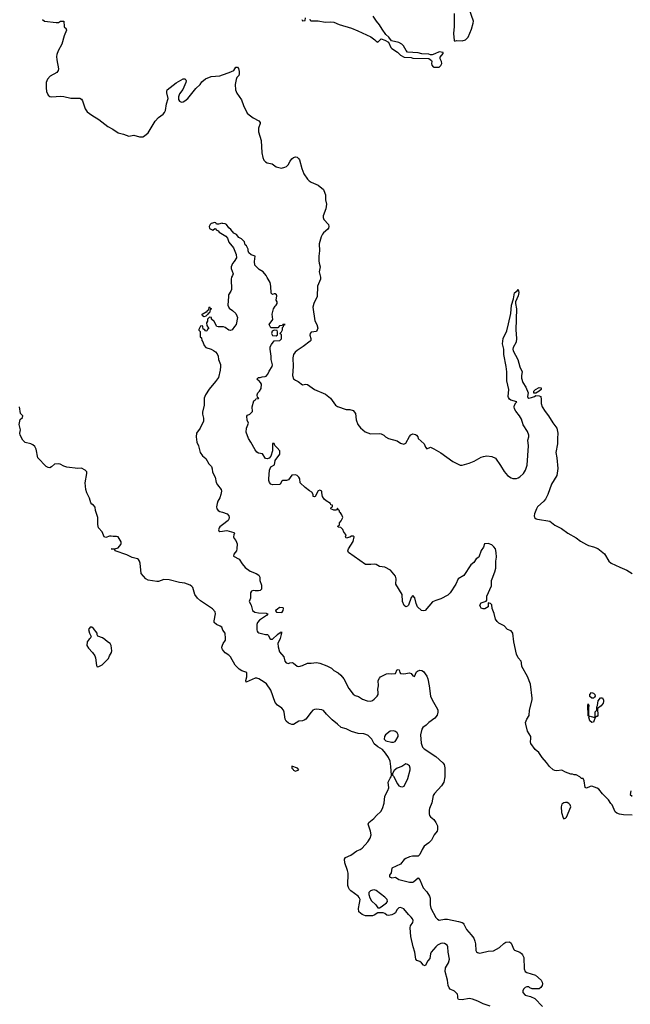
# Model space of a CAD drawing. Header units: inches. Extents: x 1793441 to 1900654, y 320892 to 470514.
# Tile 55 of 99: x 1857687 to 1864649, y 390716 to 401948. Entities that reach past the tile are written whole.
import ezdxf

# ---------------------------------------------------------------- set-up
doc = ezdxf.new("R2010")
doc.units = ezdxf.units.IN
doc.header["$MEASUREMENT"] = 0
for name, color, linetype in [('B8359', 7, 'Continuous'), ('B8369', 7, 'Continuous'), ('B8450', 7, 'Continuous'), ('B8460', 7, 'Continuous')]:
    doc.layers.add(name, color=color, linetype=linetype)

msp = doc.modelspace()

# ---------------------------------------------------------------- linework, layer by layer
at = {"layer": 'B8359', "color": 5}
for points, elevation in [([(1860000, 399625), (1859994, 399626), (1859954, 399614), (1859930, 399614), (1859922, 399630), (1859910, 399636), (1859870, 399622), (1859858, 399610), (1859848, 399590), (1859850, 399566), (1859890, 399548), (1859910, 399566), (1859922, 399562), (1859926, 399550), (1859950, 399538), (1859963, 399523), (1860000, 399501)], 220), ([(1860000, 398445), (1859950, 398445), (1859934, 398450), (1859904, 398504), (1859874, 398530), (1859874, 398550), (1859850, 398554), (1859828, 398532), (1859828, 398510), (1859818, 398490), (1859820, 398460), (1859838, 398430), (1859838, 398422), (1859827, 398413), (1859822, 398398), (1859810, 398394), (1859793, 398413), (1859778, 398418), (1859774, 398450), (1859770, 398454), (1859750, 398452), (1859730, 398414), (1859730, 398406), (1859746, 398390), (1859746, 398330), (1859758, 398318), (1859762, 398290), (1859774, 398274), (1859789, 398230), (1859810, 398209), (1859869, 398189), (1859896, 398176), (1859918, 398158), (1859937, 398137), (1859948, 398110), (1859952, 398070), (1859976, 398016), (1859978, 397990), (1859973, 397950), (1859952, 397868), (1859921, 397819), (1859848, 397732), (1859806, 397670), (1859789, 397631), (1859790, 397550), (1859770, 397470), (1859770, 397449), (1859782, 397402), (1859781, 397370), (1859744, 397290), (1859703, 397230), (1859698, 397190), (1859707, 397130), (1859727, 397087), (1859745, 397010), (1859770, 396974), (1859810, 396942), (1859842, 396882), (1859873, 396850), (1859883, 396823), (1859887, 396787), (1859914, 396730), (1859927, 396667), (1859941, 396641), (1859984, 396590), (1859987, 396570), (1859981, 396530), (1859970, 396495), (1859946, 396454), (1859938, 396430), (1859931, 396390), (1859934, 396370), (1859950, 396351), (1859970, 396339), (1860000, 396329)], 220), ([(1860000, 394995), (1859990, 395018), (1859971, 395031), (1859930, 395047), (1859906, 395070), (1859903, 395090), (1859920, 395170), (1859915, 395195), (1859887, 395227), (1859750, 395320), (1859714, 395350), (1859684, 395390), (1859660, 395470), (1859650, 395484), (1859630, 395497), (1859570, 395520), (1859510, 395528), (1859390, 395558), (1859330, 395561), (1859270, 395540), (1859250, 395538), (1859150, 395553), (1859124, 395570), (1859070, 395630), (1859060, 395750), (1859054, 395770), (1859041, 395790), (1859030, 395798), (1858970, 395814), (1858910, 395844), (1858774, 395890), (1858768, 395908), (1858728, 395910), (1858770, 395910), (1858810, 395925), (1858840, 395960), (1858845, 395970), (1858843, 395990), (1858809, 396050), (1858790, 396054), (1858751, 396051), (1858730, 396056), (1858710, 396055), (1858670, 396042), (1858650, 396047), (1858627, 396107), (1858585, 396150), (1858577, 396190), (1858578, 396270), (1858552, 396350), (1858547, 396387), (1858530, 396410), (1858510, 396423), (1858498, 396438), (1858484, 396490), (1858452, 396550), (1858440, 396590), (1858434, 396666), (1858453, 396770), (1858452, 396792), (1858435, 396810), (1858391, 396831), (1858350, 396830), (1858224, 396844), (1858190, 396854), (1858150, 396876), (1858130, 396880), (1858084, 396876), (1858050, 396846), (1858030, 396836), (1858010, 396841), (1857990, 396852), (1857895, 396950), (1857876, 397050), (1857860, 397080), (1857838, 397098), (1857814, 397110), (1857750, 397124), (1857723, 397150), (1857693, 397210), (1857690, 397230), (1857696, 397270), (1857679, 397330), (1857694, 397386), (1857719, 397410), (1857722, 397430), (1857695, 397455), (1857686, 397530)], 240), ([(1860000, 396187), (1859970, 396164), (1859960, 396150), (1859954, 396130), (1859958, 396118), (1859970, 396110), (1860000, 396115)], 220), ([(1860000, 394764), (1859997, 394770), (1859993, 394790), (1860000, 394811)], 240)]:
    msp.add_lwpolyline(points, dxfattribs=dict(at, elevation=elevation))
for points, elevation in [([(1859790, 398558), (1859770, 398568), (1859768, 398590), (1859814, 398614), (1859826, 398614), (1859830, 398634), (1859842, 398638), (1859846, 398670), (1859850, 398674), (1859858, 398658), (1859872, 398650), (1859858, 398642), (1859850, 398606), (1859838, 398602), (1859833, 398587), (1859810, 398566)], 220), ([(1858510, 395018), (1858490, 395018), (1858471, 394990), (1858481, 394950), (1858502, 394910), (1858491, 394890), (1858479, 394881), (1858455, 394850), (1858453, 394810), (1858470, 394777), (1858517, 394730), (1858544, 394690), (1858551, 394670), (1858561, 394581), (1858570, 394567), (1858590, 394571), (1858629, 394590), (1858699, 394661), (1858710, 394692), (1858733, 394730), (1858736, 394750), (1858729, 394810), (1858718, 394830), (1858689, 394850), (1858659, 394879), (1858630, 394895), (1858576, 394916), (1858569, 394929), (1858569, 394950), (1858530, 395002)], 260)]:
    msp.add_lwpolyline(points, close=True, dxfattribs=dict(at, elevation=elevation))
at = {"layer": 'B8369', "color": 5}
for points, elevation in [([(1861155, 400000), (1861174, 399950), (1861173, 399893), (1861185, 399845), (1861177, 399790), (1861148, 399710), (1861147, 399690), (1861155, 399670), (1861206, 399610), (1861210, 399590), (1861208, 399570), (1861201, 399559), (1861150, 399516), (1861139, 399501), (1861126, 399470), (1861103, 399390), (1861106, 399310), (1861098, 399250), (1861097, 399197), (1861100, 399170), (1861112, 399130), (1861100, 399070), (1861115, 399010), (1861116, 398990), (1861084, 398910), (1861077, 398790), (1861041, 398710), (1861029, 398670), (1861052, 398512), (1861076, 398470), (1861085, 398430), (1861070, 398393), (1861010, 398384), (1860999, 398370), (1860996, 398350), (1861008, 398310), (1861005, 398290), (1860999, 398281), (1860920, 398220), (1860850, 398176), (1860826, 398154), (1860809, 398130), (1860801, 398090), (1860806, 397990), (1860798, 397890), (1860810, 397850), (1860830, 397835), (1860861, 397821), (1860910, 397784), (1860950, 397791), (1860970, 397788), (1861050, 397731), (1861175, 397675), (1861231, 397630), (1861287, 397550), (1861310, 397534), (1861410, 397503), (1861450, 397500), (1861490, 397490), (1861515, 397455), (1861525, 397385), (1861542, 397330), (1861573, 397293), (1861626, 397246), (1861685, 397225), (1861788, 397228), (1861810, 397222), (1861838, 397210), (1861858, 397190), (1861890, 397171), (1861990, 397143), (1862030, 397116), (1862067, 397107), (1862090, 397118), (1862130, 397194), (1862146, 397214), (1862170, 397223), (1862198, 397218), (1862210, 397210), (1862225, 397190), (1862231, 397170), (1862298, 397110), (1862312, 397070), (1862330, 397052), (1862369, 397071), (1862410, 397054), (1862490, 397008), (1862624, 396910), (1862710, 396865), (1862730, 396865), (1862810, 396888), (1862870, 396913), (1862950, 396957), (1862975, 396965), (1863012, 396972), (1863070, 396966), (1863110, 396947), (1863170, 396864), (1863210, 396794), (1863250, 396748), (1863290, 396722), (1863310, 396715), (1863350, 396715), (1863370, 396722), (1863390, 396733), (1863430, 396773), (1863453, 396810), (1863473, 396867), (1863488, 397088), (1863481, 397150), (1863491, 397190), (1863491, 397210), (1863478, 397250), (1863428, 397328), (1863410, 397390), (1863387, 397430), (1863343, 397483), (1863327, 397510), (1863324, 397530), (1863328, 397552), (1863342, 397578), (1863354, 397590), (1863287, 397607), (1863270, 397619), (1863259, 397639), (1863256, 397650), (1863262, 397730), (1863242, 397830), (1863240, 397930), (1863232, 397992), (1863205, 398130), (1863205, 398190), (1863190, 398250), (1863198, 398310), (1863240, 398400), (1863260, 398480), (1863285, 398595), (1863295, 398690), (1863316, 398764), (1863323, 398810), (1863330, 398831), (1863362, 398858), (1863370, 398872), (1863377, 398837), (1863370, 398798), (1863338, 398730), (1863338, 398710), (1863352, 398650), (1863344, 398410), (1863352, 398310), (1863346, 398270), (1863315, 398210), (1863310, 398190), (1863313, 398170), (1863368, 398070), (1863390, 397987), (1863415, 397930), (1863409, 397890), (1863410, 397858), (1863424, 397810), (1863456, 397756), (1863484, 397690), (1863477, 397650), (1863480, 397640), (1863490, 397631), (1863523, 397637), (1863558, 397650), (1863570, 397662), (1863610, 397659), (1863628, 397648), (1863634, 397614), (1863634, 397570), (1863645, 397530), (1863677, 397477), (1863717, 397430), (1863765, 397350), (1863810, 397290), (1863823, 397230), (1863818, 397170), (1863820, 397110), (1863799, 397010), (1863812, 396950), (1863822, 396830), (1863812, 396750), (1863749, 396650), (1863708, 396532), (1863681, 396479), (1863664, 396456), (1863591, 396390), (1863579, 396370), (1863555, 396310), (1863551, 396290), (1863558, 396270), (1863575, 396255), (1863591, 396251), (1863730, 396227), (1863790, 396183), (1863865, 396145), (1863935, 396090), (1864030, 396036), (1864081, 396001), (1864150, 395960), (1864171, 395950), (1864230, 395935), (1864277, 395917), (1864356, 395856), (1864405, 395770), (1864430, 395748), (1864530, 395701), (1864610, 395670), (1864670, 395631)], 240), ([(1864670, 392874), (1864570, 392878), (1864526, 392886), (1864495, 392895), (1864478, 392910), (1864442, 392990), (1864426, 393006), (1864402, 393050), (1864330, 393118), (1864290, 393171), (1864270, 393183), (1864210, 393203), (1864190, 393201), (1864150, 393182), (1864134, 393190), (1864124, 393264), (1864110, 393292), (1864093, 393293), (1864074, 393310), (1864030, 393332), (1864010, 393332), (1863990, 393342), (1863970, 393342), (1863910, 393365), (1863870, 393386), (1863810, 393381), (1863790, 393383), (1863770, 393391), (1863729, 393429), (1863695, 393475), (1863642, 393530), (1863604, 393590), (1863564, 393624), (1863516, 393690), (1863510, 393710), (1863516, 393750), (1863513, 393770), (1863475, 393830), (1863456, 393910), (1863455, 393930), (1863468, 393970), (1863495, 394010), (1863500, 394070), (1863528, 394190), (1863530, 394210), (1863509, 394369), (1863477, 394457), (1863412, 394570), (1863410, 394610), (1863404, 394630), (1863370, 394670), (1863353, 394710), (1863322, 394850), (1863310, 394950), (1863290, 394975), (1863250, 394991), (1863212, 395032), (1863150, 395062), (1863130, 395081), (1863110, 395111), (1863096, 395176), (1863075, 395230), (1863070, 395274), (1863054, 395290), (1863030, 395294), (1863028, 395250), (1862990, 395228), (1862970, 395228), (1862950, 395236), (1862939, 395250), (1862935, 395270), (1862950, 395294), (1863005, 395315), (1863012, 395328), (1863014, 395370), (1863067, 395490), (1863067, 395550), (1863072, 395570), (1863103, 395650), (1863114, 395690), (1863115, 395770), (1863123, 395817), (1863121, 395870), (1863111, 395910), (1863094, 395934), (1863070, 395958), (1863030, 395971), (1862986, 395970), (1862975, 395930), (1862950, 395891), (1862923, 395817), (1862890, 395798), (1862864, 395756), (1862830, 395728), (1862752, 395608), (1862687, 395570), (1862659, 395510), (1862595, 395410), (1862570, 395385), (1862490, 395343), (1862430, 395324), (1862393, 395307), (1862310, 395210), (1862290, 395204), (1862268, 395210), (1862224, 395250), (1862206, 395290), (1862193, 395353), (1862170, 395381), (1862150, 395358), (1862120, 395270), (1862110, 395257), (1862090, 395251), (1862070, 395265), (1862052, 395310), (1862049, 395390), (1861975, 395510), (1861978, 395570), (1861970, 395599), (1861913, 395670), (1861850, 395701), (1861790, 395710), (1861750, 395733), (1861730, 395737), (1861690, 395733), (1861630, 395735), (1861436, 395870), (1861430, 395890), (1861437, 395910), (1861490, 395995), (1861502, 396050), (1861490, 396058), (1861470, 396056), (1861450, 396045), (1861410, 396034), (1861402, 396050), (1861411, 396070), (1861382, 396102), (1861370, 396134), (1861350, 396154), (1861318, 396158), (1861314, 396170), (1861333, 396187), (1861334, 396210), (1861354, 396230), (1861371, 396269), (1861360, 396300), (1861344, 396324), (1861334, 396330), (1861334, 396350), (1861318, 396358), (1861310, 396374), (1861302, 396358), (1861290, 396354), (1861270, 396354), (1861234, 396370), (1861238, 396382), (1861254, 396390), (1861254, 396410), (1861234, 396414), (1861232, 396430), (1861181, 396461), (1861160, 396480), (1861139, 396510), (1861131, 396549), (1861131, 396571), (1861110, 396582), (1861090, 396574), (1861055, 396510), (1861050, 396505), (1861034, 396510), (1861032, 396532), (1861017, 396557), (1860990, 396572), (1860942, 396610), (1860885, 396665), (1860879, 396710), (1860870, 396731), (1860851, 396750), (1860830, 396755), (1860789, 396751), (1860750, 396698), (1860729, 396691), (1860686, 396690), (1860676, 396684), (1860658, 396650), (1860650, 396645), (1860570, 396642), (1860551, 396651), (1860535, 396670), (1860527, 396690), (1860527, 396710), (1860534, 396810), (1860550, 396846), (1860591, 396869), (1860600, 396920), (1860651, 396990), (1860651, 397030), (1860624, 397064), (1860594, 397090), (1860590, 397114), (1860570, 397114), (1860569, 397030), (1860549, 396970), (1860530, 396945), (1860510, 396938), (1860490, 396942), (1860455, 396995), (1860410, 397004), (1860390, 397015), (1860370, 397041), (1860324, 397130), (1860294, 397170), (1860270, 397242), (1860271, 397289), (1860295, 397345), (1860281, 397381), (1860276, 397424), (1860283, 397437), (1860312, 397450), (1860340, 397480), (1860338, 397530), (1860358, 397602), (1860372, 397608), (1860378, 397622), (1860410, 397626), (1860414, 397630), (1860398, 397638), (1860394, 397670), (1860402, 397690), (1860422, 397710), (1860440, 397740), (1860442, 397790), (1860434, 397810), (1860413, 397833), (1860398, 397838), (1860394, 397850), (1860410, 397866), (1860430, 397866), (1860450, 397875), (1860484, 397876), (1860497, 397883), (1860515, 397905), (1860530, 397938), (1860565, 397990), (1860571, 398010), (1860555, 398070), (1860555, 398110), (1860543, 398190), (1860544, 398216), (1860556, 398244), (1860590, 398285), (1860651, 398289), (1860670, 398308), (1860670, 398354), (1860654, 398370), (1860670, 398386), (1860682, 398410), (1860682, 398438), (1860694, 398450), (1860698, 398462), (1860714, 398470), (1860688, 398472), (1860682, 398458), (1860650, 398454), (1860630, 398434), (1860550, 398434), (1860532, 398470), (1860572, 398528), (1860567, 398590), (1860581, 398650), (1860600, 398680), (1860612, 398690), (1860622, 398710), (1860622, 398730), (1860612, 398750), (1860618, 398798), (1860614, 398810), (1860600, 398820), (1860590, 398822), (1860570, 398814), (1860554, 398830), (1860551, 398910), (1860542, 398950), (1860507, 399007), (1860498, 399030), (1860462, 399070), (1860417, 399097), (1860367, 399147), (1860363, 399190), (1860370, 399250), (1860325, 399265), (1860298, 399290), (1860291, 399310), (1860292, 399332), (1860274, 399370), (1860258, 399378), (1860250, 399414), (1860214, 399450), (1860185, 399465), (1860157, 399497), (1860130, 399512), (1860095, 399555), (1860070, 399572), (1860045, 399610), (1860030, 399619), (1860000, 399625)], 220), ([(1860000, 399501), (1860037, 399477), (1860055, 399455), (1860073, 399410), (1860125, 399345), (1860156, 399270), (1860157, 399230), (1860132, 399188), (1860113, 399167), (1860097, 399130), (1860097, 399110), (1860119, 399050), (1860114, 399030), (1860102, 399010), (1860099, 398990), (1860101, 398870), (1860096, 398850), (1860069, 398810), (1860066, 398790), (1860061, 398690), (1860077, 398657), (1860114, 398630), (1860150, 398595), (1860164, 398570), (1860169, 398550), (1860155, 398470), (1860135, 398450), (1860109, 398411), (1860090, 398401), (1860070, 398405), (1860030, 398438), (1860010, 398445), (1860000, 398445)], 220), ([(1860000, 396329), (1860053, 396310), (1860071, 396290), (1860076, 396270), (1860073, 396250), (1860064, 396236), (1860000, 396187)], 220), ([(1860000, 396115), (1860021, 396119), (1860050, 396120), (1860130, 396099), (1860135, 396090), (1860127, 396073), (1860125, 396050), (1860131, 396030), (1860150, 396005), (1860165, 395970), (1860164, 395910), (1860159, 395890), (1860129, 395850), (1860124, 395830), (1860190, 395793), (1860222, 395742), (1860258, 395698), (1860316, 395656), (1860383, 395630), (1860413, 395610), (1860423, 395590), (1860426, 395550), (1860443, 395497), (1860442, 395450), (1860430, 395438), (1860410, 395431), (1860370, 395431), (1860350, 395436), (1860329, 395430), (1860319, 395410), (1860317, 395350), (1860305, 395310), (1860326, 395270), (1860343, 395210), (1860369, 395190), (1860410, 395180), (1860497, 395177), (1860515, 395170), (1860501, 395150), (1860422, 395098), (1860397, 395070), (1860389, 395050), (1860389, 394989), (1860394, 394974), (1860402, 394962), (1860415, 394955), (1860490, 394935), (1860514, 394934), (1860523, 394923), (1860539, 394890), (1860550, 394883), (1860570, 394880), (1860626, 394934), (1860650, 394953), (1860665, 394955), (1860670, 394966), (1860673, 394950), (1860658, 394890), (1860631, 394830), (1860632, 394792), (1860650, 394737), (1860699, 394679), (1860710, 394630), (1860724, 394610), (1860750, 394604), (1860768, 394612), (1860794, 394614), (1860810, 394609), (1860850, 394573), (1860870, 394570), (1860910, 394581), (1860970, 394608), (1861010, 394606), (1861070, 394614), (1861108, 394608), (1861190, 394578), (1861243, 394550), (1861270, 394523), (1861318, 394498), (1861350, 394469), (1861381, 394430), (1861439, 394319), (1861490, 394252), (1861510, 394240), (1861550, 394226), (1861595, 394195), (1861650, 394178), (1861690, 394175), (1861710, 394183), (1861730, 394196), (1861763, 394230), (1861773, 394250), (1861775, 394270), (1861772, 394310), (1861777, 394350), (1861775, 394410), (1861790, 394438), (1861802, 394450), (1861870, 394487), (1861890, 394490), (1861930, 394484), (1861971, 394490), (1861990, 394535), (1862012, 394530), (1862021, 394501), (1862030, 394490), (1862067, 394487), (1862130, 394497), (1862150, 394490), (1862170, 394464), (1862190, 394455), (1862212, 394510), (1862222, 394518), (1862250, 394528), (1862270, 394524), (1862290, 394512), (1862330, 394458), (1862341, 394430), (1862356, 394350), (1862372, 394230), (1862388, 394188), (1862450, 394084), (1862456, 394070), (1862456, 394050), (1862445, 394015), (1862420, 393980), (1862350, 393930), (1862320, 393900), (1862285, 393875), (1862270, 393856), (1862257, 393790), (1862266, 393694), (1862281, 393650), (1862298, 393630), (1862430, 393543), (1862512, 393470), (1862528, 393450), (1862534, 393414), (1862535, 393310), (1862521, 393250), (1862497, 393210), (1862418, 393122), (1862402, 393098), (1862387, 393013), (1862360, 392950), (1862356, 392930), (1862355, 392890), (1862359, 392870), (1862370, 392855), (1862410, 392823), (1862433, 392790), (1862449, 392750), (1862452, 392710), (1862445, 392690), (1862414, 392650), (1862383, 392590), (1862350, 392557), (1862299, 392521), (1862277, 392483), (1862250, 392423), (1862230, 392407), (1862166, 392406), (1862130, 392397), (1862090, 392380), (1862070, 392366), (1862027, 392313), (1861930, 392270), (1861923, 392217), (1861905, 392190), (1861904, 392170), (1861930, 392159), (1861970, 392166), (1862010, 392138), (1862130, 392108), (1862169, 392111), (1862182, 392118), (1862230, 392159), (1862250, 392137), (1862286, 392046), (1862330, 391998), (1862358, 391950), (1862365, 391925), (1862367, 391850), (1862373, 391813), (1862430, 391706), (1862450, 391687), (1862470, 391677), (1862530, 391688), (1862566, 391686), (1862690, 391662), (1862730, 391650), (1862742, 391642), (1862751, 391631), (1862781, 391570), (1862836, 391510), (1862864, 391470), (1862877, 391437), (1862885, 391405), (1862889, 391329), (1862894, 391314), (1862906, 391306), (1862930, 391301), (1862950, 391303), (1863030, 391321), (1863090, 391327), (1863157, 391363), (1863208, 391410), (1863230, 391423), (1863270, 391429), (1863290, 391412), (1863322, 391342), (1863330, 391335), (1863391, 391311), (1863410, 391297), (1863420, 391280), (1863433, 391250), (1863440, 391120), (1863451, 391091), (1863470, 391078), (1863568, 391048), (1863631, 390991), (1863645, 390970), (1863649, 390950), (1863643, 390930), (1863630, 390906), (1863610, 390892), (1863530, 390893), (1863504, 390904), (1863490, 390915), (1863470, 390916), (1863450, 390908), (1863430, 390890), (1863422, 390870), (1863424, 390850), (1863450, 390821), (1863510, 390805), (1863561, 390781), (1863647, 390690)], 220), ([(1860000, 394811), (1860007, 394833), (1860032, 394870), (1860035, 394890), (1860031, 394950), (1860004, 394984), (1860000, 394995)], 240), ([(1863050, 390694), (1862970, 390720), (1862910, 390752), (1862850, 390774), (1862810, 390781), (1862730, 390766), (1862690, 390769), (1862684, 390784), (1862684, 390810), (1862678, 390830), (1862644, 390864), (1862596, 390890), (1862583, 390903), (1862573, 390930), (1862564, 390990), (1862538, 391090), (1862543, 391130), (1862577, 391190), (1862587, 391230), (1862571, 391310), (1862570, 391370), (1862561, 391390), (1862530, 391408), (1862510, 391413), (1862490, 391411), (1862450, 391390), (1862430, 391373), (1862380, 391310), (1862372, 391290), (1862362, 391238), (1862340, 391210), (1862310, 391155), (1862290, 391164), (1862269, 391190), (1862250, 391205), (1862216, 391216), (1862204, 391230), (1862192, 391310), (1862172, 391370), (1862146, 391490), (1862137, 391590), (1862144, 391610), (1862170, 391650), (1862173, 391670), (1862166, 391690), (1862151, 391710), (1862119, 391739), (1862066, 391806), (1862030, 391822), (1862010, 391817), (1861985, 391795), (1861970, 391758), (1861960, 391750), (1861930, 391736), (1861890, 391730), (1861874, 391734), (1861850, 391753), (1861830, 391759), (1861770, 391759), (1861730, 391733), (1861710, 391726), (1861630, 391725), (1861590, 391739), (1861553, 391770), (1861550, 391810), (1861563, 391870), (1861567, 391910), (1861556, 391936), (1861545, 391950), (1861462, 392010), (1861446, 392026), (1861434, 392050), (1861429, 392071), (1861432, 392210), (1861424, 392244), (1861393, 392330), (1861389, 392370), (1861402, 392390), (1861463, 392417), (1861530, 392468), (1861570, 392483), (1861590, 392496), (1861656, 392570), (1861684, 392610), (1861696, 392650), (1861688, 392690), (1861659, 392770), (1861667, 392790), (1861726, 392834), (1861755, 392870), (1861804, 392916), (1861823, 392950), (1861842, 393010), (1861850, 393090), (1861885, 393155), (1861894, 393186), (1861889, 393250), (1861910, 393296), (1861922, 393310), (1861927, 393330), (1861920, 393430), (1861909, 393490), (1861892, 393530), (1861859, 393579), (1861822, 393622), (1861770, 393653), (1861730, 393689), (1861700, 393740), (1861661, 393781), (1861635, 393795), (1861610, 393801), (1861545, 393805), (1861470, 393829), (1861410, 393860), (1861352, 393872), (1861310, 393913), (1861250, 393961), (1861186, 394026), (1861150, 394069), (1861130, 394077), (1861070, 394083), (1861050, 394079), (1861030, 394070), (1861010, 394050), (1860951, 393970), (1860930, 393957), (1860910, 393949), (1860870, 393944), (1860810, 393909), (1860790, 393909), (1860750, 393924), (1860725, 393945), (1860713, 393970), (1860703, 394050), (1860694, 394070), (1860675, 394095), (1860628, 394128), (1860599, 394159), (1860550, 394298), (1860500, 394370), (1860476, 394390), (1860413, 394430), (1860390, 394437), (1860370, 394435), (1860269, 394390), (1860265, 394410), (1860278, 394450), (1860276, 394496), (1860266, 394506), (1860219, 394519), (1860190, 394538), (1860144, 394584), (1860090, 394678), (1860070, 394700), (1860030, 394727), (1860009, 394749), (1860000, 394764)], 240), ([(1864655, 393150), (1864649, 393110), (1864670, 393089)], 220)]:
    msp.add_lwpolyline(points, dxfattribs=dict(at, elevation=elevation))
for points, elevation in [([(1860590, 398408), (1860566, 398394), (1860558, 398370), (1860570, 398346), (1860610, 398342), (1860627, 398353), (1860627, 398387), (1860622, 398402)], 220), ([(1863570, 397686), (1863549, 397689), (1863549, 397710), (1863569, 397730), (1863610, 397754), (1863634, 397750), (1863631, 397730), (1863610, 397709)], 240), ([(1860650, 395244), (1860621, 395219), (1860605, 395210), (1860604, 395204), (1860614, 395190), (1860670, 395186), (1860678, 395190), (1860689, 395210), (1860695, 395230), (1860690, 395238)], 220), ([(1864230, 394209), (1864209, 394209), (1864189, 394229), (1864189, 394251), (1864207, 394273), (1864230, 394267), (1864244, 394250), (1864247, 394230), (1864242, 394218)], 220), ([(1864210, 393929), (1864186, 393950), (1864175, 393990), (1864180, 394000), (1864190, 394001), (1864230, 393991), (1864248, 393992), (1864250, 394054), (1864268, 394072), (1864269, 394109), (1864275, 394125), (1864281, 394179), (1864310, 394212), (1864330, 394212), (1864344, 394184), (1864345, 394170), (1864338, 394150), (1864318, 394122), (1864274, 394090), (1864278, 394010), (1864270, 393998), (1864262, 393998), (1864250, 393986), (1864230, 393935)], 220), ([(1864178, 394002), (1864170, 394006), (1864164, 394130), (1864170, 394142), (1864176, 394130), (1864171, 394089), (1864171, 394011)], 220), ([(1861950, 393836), (1861910, 393832), (1861858, 393790), (1861846, 393770), (1861842, 393742), (1861862, 393722), (1861925, 393705), (1861950, 393705), (1861967, 393713), (1861976, 393724), (1862001, 393770), (1862001, 393790), (1861991, 393811), (1861970, 393829)], 240), ([(1860788, 393432), (1860791, 393410), (1860801, 393401), (1860810, 393385), (1860830, 393375), (1860850, 393382), (1860869, 393390), (1860855, 393410)], 260), ([(1862090, 393459), (1862042, 393430), (1861990, 393409), (1861958, 393382), (1861938, 393350), (1861938, 393330), (1861950, 393318), (1861994, 393230), (1862010, 393210), (1862030, 393199), (1862050, 393195), (1862070, 393206), (1862111, 393290), (1862139, 393390), (1862140, 393410), (1862130, 393438), (1862110, 393453)], 240), ([(1863910, 393019), (1863890, 393014), (1863870, 393000), (1863861, 392970), (1863865, 392905), (1863882, 392842), (1863890, 392831), (1863910, 392839), (1863920, 392850), (1863970, 392970), (1863962, 392990), (1863948, 393008), (1863930, 393017)], 220), ([(1861730, 392020), (1861710, 392019), (1861686, 392010), (1861667, 391990), (1861667, 391970), (1861679, 391930), (1861698, 391898), (1861748, 391850), (1861770, 391815), (1861790, 391816), (1861810, 391828), (1861870, 391872), (1861882, 391890), (1861878, 391910), (1861850, 391939), (1861750, 392014)], 240)]:
    msp.add_lwpolyline(points, close=True, dxfattribs=dict(at, elevation=elevation))
at = {"layer": 'B8450', "color": 5, "elevation": 240}
msp.add_lwpolyline([(1857945, 401950), (1857971, 401931), (1858104, 401916), (1858130, 401918), (1858151, 401931), (1858191, 401930), (1858194, 401870), (1858198, 401858), (1858213, 401853), (1858222, 401830), (1858194, 401766), (1858168, 401670), (1858127, 401593), (1858110, 401550), (1858108, 401530), (1858112, 401492), (1858130, 401388), (1858125, 401370), (1858110, 401347), (1858035, 401305), (1858002, 401270), (1857990, 401230), (1857987, 401170), (1857992, 401130), (1858010, 401088), (1858030, 401071), (1858050, 401068), (1858156, 401076), (1858190, 401072), (1858270, 401053), (1858373, 401053), (1858390, 401043), (1858404, 401024), (1858435, 400930), (1858456, 400896), (1858510, 400858), (1858590, 400810), (1858690, 400730), (1858750, 400698), (1858810, 400658), (1858870, 400642), (1858930, 400618), (1858990, 400630), (1859053, 400613), (1859090, 400613), (1859110, 400622), (1859150, 400659), (1859230, 400789), (1859270, 400831), (1859322, 400870), (1859339, 400890), (1859349, 400911), (1859361, 400990), (1859378, 401050), (1859365, 401115), (1859364, 401130), (1859370, 401148), (1859470, 401229), (1859550, 401273), (1859570, 401273), (1859582, 401262), (1859585, 401250), (1859580, 401230), (1859548, 401150), (1859510, 401104), (1859498, 401070), (1859498, 401038), (1859510, 401017), (1859530, 401008), (1859550, 401010), (1859570, 401021), (1859605, 401050), (1859696, 401164), (1859744, 401210), (1859762, 401238), (1859805, 401275), (1859870, 401302), (1859969, 401309), (1860000, 401319)], dxfattribs=at)
at = {"layer": 'B8460', "color": 5}
for points, elevation in [([(1862639, 402019), (1862642, 401870), (1862633, 401790), (1862642, 401710), (1862650, 401705), (1862669, 401711), (1862730, 401706), (1862770, 401719), (1862801, 401750), (1862839, 401841), (1862859, 401910), (1862861, 401930), (1862813, 402073)], 260), ([(1860902, 401950), (1860910, 401934), (1860942, 401938), (1860946, 401970)], 260), ([(1860993, 401953), (1860998, 401938), (1861010, 401934), (1861090, 401934), (1861170, 401919), (1861230, 401923), (1861270, 401919), (1861330, 401894), (1861470, 401851), (1861542, 401822), (1861691, 401751), (1861737, 401717), (1861750, 401702), (1861770, 401692), (1861810, 401731), (1861850, 401716), (1861891, 401691), (1861919, 401630), (1861930, 401619), (1861996, 401576), (1862030, 401543), (1862070, 401521), (1862150, 401518), (1862170, 401511), (1862350, 401505), (1862382, 401482), (1862385, 401470), (1862381, 401450), (1862386, 401430), (1862402, 401410), (1862410, 401405), (1862470, 401408), (1862490, 401425), (1862499, 401450), (1862498, 401470), (1862480, 401500), (1862480, 401520), (1862516, 401564), (1862515, 401575), (1862470, 401582), (1862422, 401558), (1862390, 401548), (1862370, 401548), (1862350, 401554), (1862270, 401559), (1862230, 401569), (1862110, 401578), (1862095, 401595), (1862064, 401650), (1862045, 401670), (1862010, 401689), (1861926, 401706), (1861895, 401750), (1861861, 401781), (1861819, 401839), (1861791, 401890), (1861756, 401930), (1861716, 401990)], 260), ([(1860000, 401319), (1860076, 401344), (1860130, 401370), (1860150, 401405), (1860170, 401407), (1860181, 401390), (1860190, 401359), (1860191, 401330), (1860185, 401310), (1860164, 401290), (1860155, 401265), (1860145, 401210), (1860148, 401148), (1860164, 401110), (1860215, 401035), (1860237, 400970), (1860282, 400882), (1860302, 400862), (1860350, 400827), (1860415, 400795), (1860430, 400775), (1860430, 400764), (1860411, 400709), (1860409, 400670), (1860439, 400570), (1860448, 400428), (1860458, 400378), (1860470, 400346), (1860490, 400325), (1860510, 400315), (1860564, 400304), (1860610, 400269), (1860670, 400256), (1860710, 400264), (1860730, 400273), (1860749, 400291), (1860770, 400334), (1860790, 400361), (1860810, 400376), (1860830, 400384), (1860850, 400380), (1860866, 400366), (1860877, 400350), (1860902, 400250), (1860925, 400190), (1860970, 400129), (1860989, 400109), (1861010, 400094), (1861090, 400062), (1861151, 400011), (1861155, 400000)], 240)]:
    msp.add_lwpolyline(points, dxfattribs=dict(at, elevation=elevation))

doc.saveas('drawing.dxf')
